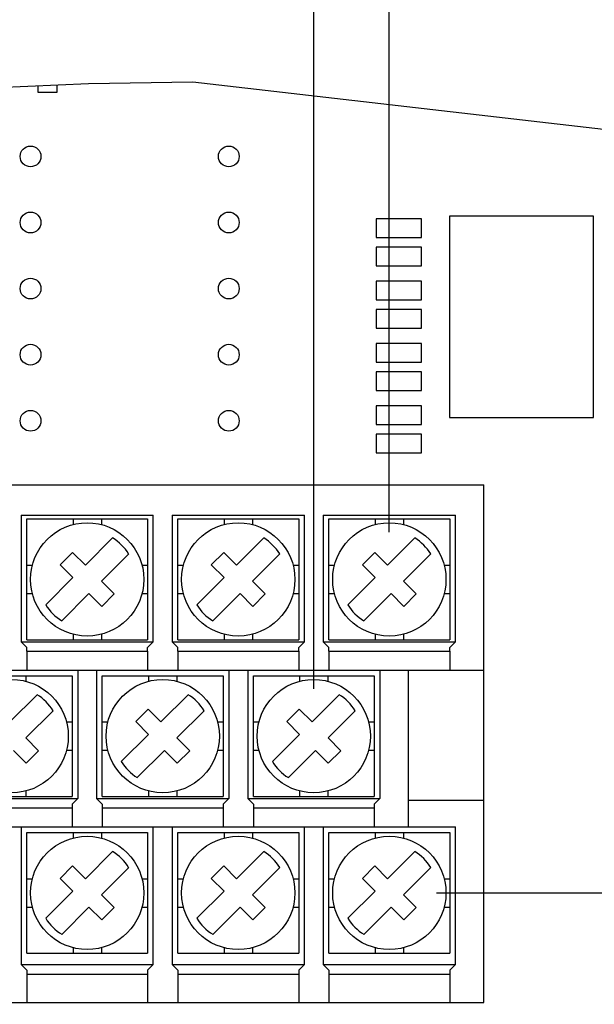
# Model space of a CAD drawing. Extents: x 28 to 410, y 33 to 287.
# Tile 28 of 41: x 280 to 292, y 171 to 192. Entities that reach past the tile are written whole.
import ezdxf

# ---------------------------------------------------------------- set-up
doc = ezdxf.new("R2010")
doc.units = 0
doc.header["$LTSCALE"] = 23.1
doc.layers.get('0').update_dxf_attribs({"linetype": 'CONTINUOUS'})
for name, color, linetype in [('ALL_AXIS', 7, 'CONTINUOUS'), ('ALL_DIM', 7, 'CONTINUOUS'), ('ALL_FEATURES', 7, 'CONTINUOUS')]:
    doc.layers.add(name, color=color, linetype=linetype)
doc.dimstyles.get("Standard").update_dxf_attribs({"dimtxt": 2.5, "dimasz": 2.5, "dimexe": 1.25, "dimexo": 0.625, "dimtad": 1, "dimcen": 2.5, "dimazin": 3, "dimtfac": 1, "dimtmove": 0, "dimatfit": 3})

# ---------------------------------------------------------------- blocks, each defined once
blk = doc.blocks.new('_OPEN')
at = {"color": 0, "linetype": 'BYBLOCK'}
for p, q in [((0, 0), (-1, 0.25)), ((-1, -0.25), (0, 0)), ((-1, 0), (0, 0))]:
    blk.add_line(p, q, dxfattribs=at)
blk = doc.blocks.new('*D36')
at = {"layer": 'ALL_DIM', "color": 2, "linetype": 'CONTINUOUS'}
for p, q in [((264.951, 181.069), (264.951, 214.915)), ((287.351, 181.069), (287.351, 214.915)), ((264.951, 213.915), (276.151, 213.915)), ((287.351, 213.915), (276.151, 213.915)), ((276.151, 213.915), (307.812, 213.915))]:
    blk.add_line(p, q, dxfattribs=at)
at = {"layer": 'ALL_DIM', "color": 2, "linetype": 'CONTINUOUS', "xscale": 2, "yscale": 2, "zscale": 2, "rotation": 180}
blk.add_blockref('_OPEN', (264.951, 213.915), dxfattribs=at)
at = {"layer": 'ALL_DIM', "color": 2, "linetype": 'CONTINUOUS', "xscale": 2, "yscale": 2, "zscale": 2}
blk.add_blockref('_OPEN', (287.351, 213.915), dxfattribs=at)
blk = doc.blocks.new('*D38')
at = {"layer": 'ALL_DIM', "color": 2, "linetype": 'CONTINUOUS'}
for p, q in [((266.551, 177.749), (266.551, 209.971)), ((285.751, 177.749), (285.751, 209.971)), ((266.551, 208.971), (276.151, 208.971)), ((285.751, 208.971), (276.151, 208.971)), ((276.151, 208.971), (309.889, 208.971))]:
    blk.add_line(p, q, dxfattribs=at)
at = {"layer": 'ALL_DIM', "color": 2, "linetype": 'CONTINUOUS', "xscale": 2, "yscale": 2, "zscale": 2, "rotation": 180}
blk.add_blockref('_OPEN', (266.551, 208.971), dxfattribs=at)
at = {"layer": 'ALL_DIM', "color": 2, "linetype": 'CONTINUOUS', "xscale": 2, "yscale": 2, "zscale": 2}
blk.add_blockref('_OPEN', (285.751, 208.971), dxfattribs=at)
blk = doc.blocks.new('*D39')
at = {"layer": 'ALL_DIM', "color": 2, "linetype": 'CONTINUOUS'}
for p, q in [((264.951, 181.069), (264.951, 204.624)), ((275.93, 190.369), (275.93, 204.624)), ((264.951, 203.624), (252.416, 203.624)), ((252.416, 203.624), (270.441, 203.624)), ((280.93, 203.624), (270.441, 203.624)), ((275.93, 203.624), (280.93, 203.624))]:
    blk.add_line(p, q, dxfattribs=at)
at = {"layer": 'ALL_DIM', "color": 2, "linetype": 'CONTINUOUS', "xscale": 2, "yscale": 2, "zscale": 2}
blk.add_blockref('_OPEN', (264.951, 203.624), dxfattribs=at)
at = {"layer": 'ALL_DIM', "color": 2, "linetype": 'CONTINUOUS', "xscale": 2, "yscale": 2, "zscale": 2, "rotation": 180}
blk.add_blockref('_OPEN', (275.93, 203.624), dxfattribs=at)
blk = doc.blocks.new('*D40')
at = {"layer": 'ALL_DIM', "color": 2, "linetype": 'CONTINUOUS'}
for p, q in [((264.951, 181.069), (264.951, 198.988)), ((294.151, 178.389), (294.151, 198.988)), ((279.551, 197.988), (257.33, 197.988)), ((264.951, 197.988), (279.551, 197.988)), ((294.151, 197.988), (279.551, 197.988))]:
    blk.add_line(p, q, dxfattribs=at)
at = {"layer": 'ALL_DIM', "color": 2, "linetype": 'CONTINUOUS', "xscale": 2, "yscale": 2, "zscale": 2, "rotation": 180}
blk.add_blockref('_OPEN', (264.951, 197.988), dxfattribs=at)
at = {"layer": 'ALL_DIM', "color": 2, "linetype": 'CONTINUOUS', "xscale": 2, "yscale": 2, "zscale": 2}
blk.add_blockref('_OPEN', (294.151, 197.988), dxfattribs=at)
blk = doc.blocks.new('*D41')
at = {"layer": 'ALL_DIM', "color": 2, "linetype": 'CONTINUOUS'}
for p, q in [((294.151, 178.389), (294.151, 198.988)), ((300.551, 178.389), (300.551, 198.988)), ((294.151, 197.988), (289.151, 197.988)), ((289.151, 197.988), (297.351, 197.988)), ((321.415, 197.988), (297.351, 197.988)), ((300.551, 197.988), (321.415, 197.988))]:
    blk.add_line(p, q, dxfattribs=at)
at = {"layer": 'ALL_DIM', "color": 2, "linetype": 'CONTINUOUS', "xscale": 2, "yscale": 2, "zscale": 2}
blk.add_blockref('_OPEN', (294.151, 197.988), dxfattribs=at)
at = {"layer": 'ALL_DIM', "color": 2, "linetype": 'CONTINUOUS', "xscale": 2, "yscale": 2, "zscale": 2, "rotation": 180}
blk.add_blockref('_OPEN', (300.551, 197.988), dxfattribs=at)
blk = doc.blocks.new('_DOTBLANK')
at = {"color": 0, "linetype": 'BYBLOCK'}
blk.add_line((-1, 0), (0, 0), dxfattribs=at)
blk.add_circle((0, 0), 0.25, dxfattribs=at)
blk = doc.blocks.new('*D42')
at = {"layer": 'ALL_DIM', "color": 2, "linetype": 'CONTINUOUS'}
for p, q in [((312.675, 174.069), (312.675, 179.069)), ((312.675, 179.069), (312.675, 173.749)), ((301.551, 174.069), (313.675, 174.069)), ((312.675, 161.375), (312.675, 173.749)), ((288.351, 173.429), (313.675, 173.429)), ((312.675, 173.429), (312.675, 161.375))]:
    blk.add_line(p, q, dxfattribs=at)
at = {"layer": 'ALL_DIM', "color": 2, "linetype": 'CONTINUOUS', "xscale": 2, "yscale": 2, "zscale": 2}
for name, p, rotation in [('_DOTBLANK', (312.675, 174.069), 270), ('_OPEN', (312.675, 173.429), 90)]:
    blk.add_blockref(name, p, dxfattribs=dict(at, rotation=rotation))

msp = doc.modelspace()

# ---------------------------------------------------------------- linework, layer by layer
at = {"color": 7, "linetype": 'CONTINUOUS'}
for p, q in [((278.805, 190.477), (280.977, 190.57)), ((279.908, 190.525), (279.908, 190.389)), ((280.314, 190.389), (280.314, 190.542)), ((280.977, 190.57), (283.192, 190.609)), ((283.192, 190.609), (292.075, 189.586)), ((279.908, 190.389), (280.314, 190.389)), ((287.071, 187.709), (287.071, 187.309)), ((288.031, 187.709), (287.071, 187.709)), ((288.031, 187.309), (288.031, 187.709)), ((288.627, 187.762), (288.627, 183.495)), ((291.675, 187.762), (288.627, 187.762)), ((291.675, 183.495), (291.675, 187.762)), ((287.071, 187.309), (288.031, 187.309)), ((287.071, 187.109), (287.071, 186.709)), ((288.031, 187.109), (287.071, 187.109)), ((288.031, 186.709), (288.031, 187.109)), ((287.071, 186.709), (288.031, 186.709)), ((287.071, 186.389), (287.071, 185.989)), ((288.031, 186.389), (287.071, 186.389)), ((288.031, 185.989), (288.031, 186.389)), ((287.071, 185.989), (288.031, 185.989)), ((287.071, 185.789), (287.071, 185.389)), ((288.031, 185.789), (287.071, 185.789)), ((288.031, 185.389), (288.031, 185.789)), ((287.071, 185.389), (288.031, 185.389)), ((287.071, 185.069), (287.071, 184.669)), ((288.031, 185.069), (287.071, 185.069)), ((288.031, 184.669), (288.031, 185.069)), ((287.071, 184.669), (288.031, 184.669)), ((287.071, 184.469), (287.071, 184.069)), ((288.031, 184.469), (287.071, 184.469)), ((288.031, 184.069), (288.031, 184.469)), ((287.071, 184.069), (288.031, 184.069)), ((287.071, 183.749), (287.071, 183.349)), ((288.031, 183.749), (287.071, 183.749)), ((288.031, 183.349), (288.031, 183.749)), ((287.071, 183.349), (288.031, 183.349)), ((288.627, 183.495), (291.675, 183.495)), ((287.071, 183.149), (287.071, 182.749)), ((288.031, 183.149), (287.071, 183.149)), ((288.031, 182.749), (288.031, 183.149)), ((287.071, 182.749), (288.031, 182.749))]:
    msp.add_line(p, q, dxfattribs=at)
at = {"layer": 'ALL_AXIS', "color": 7, "linetype": 'CONTINUOUS'}
for p, q in [((262.951, 182.069), (289.351, 182.069)), ((289.351, 171.109), (289.351, 182.069)), ((279.671, 178.549), (279.671, 178.149)), ((279.671, 178.549), (282.231, 178.549)), ((282.231, 178.549), (282.231, 178.149)), ((282.871, 178.549), (282.871, 178.149)), ((282.871, 178.549), (285.431, 178.549)), ((285.431, 178.549), (285.431, 178.149)), ((286.071, 178.549), (286.071, 178.149)), ((286.071, 178.549), (288.631, 178.549)), ((288.631, 178.549), (288.631, 178.149)), ((266.231, 178.149), (289.351, 178.149)), ((287.751, 178.149), (287.751, 174.829)), ((278.071, 175.229), (280.631, 175.229)), ((280.631, 175.229), (280.631, 174.829)), ((281.271, 175.229), (281.271, 174.829)), ((281.271, 175.229), (283.831, 175.229)), ((283.831, 175.229), (283.831, 174.829)), ((284.471, 175.229), (284.471, 174.829)), ((284.471, 175.229), (287.031, 175.229)), ((287.031, 175.229), (287.031, 174.829)), ((289.351, 175.389), (287.751, 175.389)), ((267.831, 174.829), (287.751, 174.829)), ((279.671, 171.709), (282.231, 171.709)), ((282.871, 171.709), (285.431, 171.709)), ((286.071, 171.709), (288.631, 171.709)), ((279.671, 171.509), (279.671, 171.109)), ((282.231, 171.509), (282.231, 171.109)), ((282.871, 171.509), (282.871, 171.109)), ((285.431, 171.509), (285.431, 171.109)), ((286.071, 171.509), (286.071, 171.109)), ((288.631, 171.509), (288.631, 171.109)), ((266.231, 171.109), (289.351, 171.109))]:
    msp.add_line(p, q, dxfattribs=at)
for centre in [(279.751, 189.029), (283.951, 189.029), (279.751, 187.629), (283.951, 187.629), (279.751, 186.229), (283.951, 186.229), (279.751, 184.829), (283.951, 184.829), (279.751, 183.429), (283.951, 183.429)]:
    msp.add_circle(centre, 0.22, dxfattribs=at)
at = {"layer": 'ALL_FEATURES', "color": 7, "linetype": 'CONTINUOUS'}
for p, q in [((279.551, 181.429), (279.551, 178.749)), ((279.551, 181.429), (282.351, 181.429)), ((279.671, 178.789), (279.671, 181.349)), ((279.671, 181.349), (282.231, 181.349)), ((280.651, 181.349), (280.651, 181.231)), ((281.251, 181.349), (281.251, 181.231)), ((282.231, 181.349), (282.231, 178.789)), ((282.351, 178.749), (282.351, 181.429)), ((282.751, 181.429), (282.751, 178.749)), ((282.751, 181.429), (285.551, 181.429)), ((282.871, 178.789), (282.871, 181.349)), ((282.871, 181.349), (285.431, 181.349)), ((283.851, 181.349), (283.851, 181.231)), ((284.451, 181.349), (284.451, 181.231)), ((285.431, 181.349), (285.431, 178.789)), ((285.551, 178.749), (285.551, 181.429)), ((285.951, 181.429), (285.951, 178.749)), ((285.951, 181.429), (288.751, 181.429)), ((286.071, 178.789), (286.071, 181.349)), ((286.071, 181.349), (288.631, 181.349)), ((287.051, 181.349), (287.051, 181.231)), ((287.651, 181.349), (287.651, 181.231)), ((288.631, 181.349), (288.631, 178.789)), ((288.751, 178.749), (288.751, 181.429)), ((280.914, 180.37), (281.49, 180.947)), ((284.114, 180.37), (284.69, 180.947)), ((287.314, 180.37), (287.89, 180.947)), ((280.38, 180.377), (280.643, 180.64)), ((280.643, 180.64), (280.914, 180.37)), ((283.58, 180.377), (283.843, 180.64)), ((283.843, 180.64), (284.114, 180.37)), ((286.78, 180.377), (287.043, 180.64)), ((287.043, 180.64), (287.314, 180.37)), ((281.83, 180.608), (281.253, 180.031)), ((285.03, 180.608), (284.453, 180.031)), ((288.23, 180.608), (287.653, 180.031)), ((279.671, 180.369), (279.789, 180.369)), ((280.38, 180.377), (280.65, 180.106)), ((282.113, 180.369), (282.231, 180.369)), ((282.871, 180.369), (282.989, 180.369)), ((283.58, 180.377), (283.85, 180.106)), ((285.313, 180.369), (285.431, 180.369)), ((286.071, 180.369), (286.189, 180.369)), ((286.78, 180.377), (287.05, 180.106)), ((288.513, 180.369), (288.631, 180.369)), ((280.073, 179.53), (280.65, 180.106)), ((281.253, 180.031), (281.523, 179.761)), ((283.273, 179.53), (283.85, 180.106)), ((284.453, 180.031), (284.723, 179.761)), ((286.473, 179.53), (287.05, 180.106)), ((287.653, 180.031), (287.923, 179.761)), ((279.671, 179.769), (279.789, 179.769)), ((280.412, 179.19), (280.989, 179.767)), ((281.259, 179.497), (280.989, 179.767)), ((281.523, 179.761), (281.259, 179.497)), ((282.113, 179.769), (282.231, 179.769)), ((282.871, 179.769), (282.989, 179.769)), ((283.612, 179.19), (284.189, 179.767)), ((284.459, 179.497), (284.189, 179.767)), ((284.723, 179.761), (284.459, 179.497)), ((285.313, 179.769), (285.431, 179.769)), ((286.071, 179.769), (286.189, 179.769)), ((286.812, 179.19), (287.389, 179.767)), ((287.659, 179.497), (287.389, 179.767)), ((287.923, 179.761), (287.659, 179.497)), ((288.513, 179.769), (288.631, 179.769)), ((279.551, 178.749), (282.351, 178.749)), ((279.671, 178.629), (279.551, 178.749)), ((279.671, 178.789), (282.231, 178.789)), ((280.651, 178.907), (280.651, 178.789)), ((281.251, 178.907), (281.251, 178.789)), ((282.351, 178.749), (282.231, 178.629)), ((282.751, 178.749), (285.551, 178.749)), ((282.871, 178.629), (282.751, 178.749)), ((282.871, 178.789), (285.431, 178.789)), ((283.851, 178.907), (283.851, 178.789)), ((284.451, 178.907), (284.451, 178.789)), ((285.551, 178.749), (285.431, 178.629)), ((285.951, 178.749), (288.751, 178.749)), ((286.071, 178.629), (285.951, 178.749)), ((286.071, 178.789), (288.631, 178.789)), ((287.051, 178.907), (287.051, 178.789)), ((287.651, 178.907), (287.651, 178.789)), ((288.751, 178.749), (288.631, 178.629)), ((279.671, 178.549), (279.671, 178.629)), ((282.231, 178.549), (282.231, 178.629)), ((282.871, 178.549), (282.871, 178.629)), ((285.431, 178.549), (285.431, 178.629)), ((286.071, 178.549), (286.071, 178.629)), ((288.631, 178.549), (288.631, 178.629)), ((280.751, 178.149), (280.751, 175.429)), ((281.151, 178.149), (281.151, 175.429)), ((283.951, 178.149), (283.951, 175.429)), ((284.351, 178.149), (284.351, 175.429)), ((287.151, 178.149), (287.151, 175.429)), ((278.071, 178.029), (280.631, 178.029)), ((279.651, 178.029), (279.651, 177.911)), ((280.631, 178.029), (280.631, 175.469)), ((281.271, 175.469), (281.271, 178.029)), ((281.271, 178.029), (283.831, 178.029)), ((282.251, 178.029), (282.251, 177.911)), ((282.851, 178.029), (282.851, 177.911)), ((283.831, 178.029), (283.831, 175.469)), ((284.471, 175.469), (284.471, 178.029)), ((284.471, 178.029), (287.031, 178.029)), ((285.451, 178.029), (285.451, 177.911)), ((286.051, 178.029), (286.051, 177.911)), ((287.031, 178.029), (287.031, 175.469)), ((279.314, 177.05), (279.89, 177.627)), ((282.514, 177.05), (283.09, 177.627)), ((285.714, 177.05), (286.29, 177.627)), ((280.23, 177.288), (279.653, 176.711)), ((281.98, 177.057), (282.243, 177.32)), ((282.243, 177.32), (282.514, 177.05)), ((283.43, 177.288), (282.853, 176.711)), ((285.18, 177.057), (285.443, 177.32)), ((285.443, 177.32), (285.714, 177.05)), ((286.63, 177.288), (286.053, 176.711)), ((280.513, 177.049), (280.631, 177.049)), ((281.271, 177.049), (281.389, 177.049)), ((281.98, 177.057), (282.25, 176.786)), ((283.713, 177.049), (283.831, 177.049)), ((284.471, 177.049), (284.589, 177.049)), ((285.18, 177.057), (285.45, 176.786)), ((286.913, 177.049), (287.031, 177.049)), ((279.653, 176.711), (279.923, 176.441)), ((281.673, 176.21), (282.25, 176.786)), ((282.853, 176.711), (283.123, 176.441)), ((284.873, 176.21), (285.45, 176.786)), ((286.053, 176.711), (286.323, 176.441)), ((279.659, 176.177), (279.389, 176.447)), ((280.513, 176.449), (280.631, 176.449)), ((281.271, 176.449), (281.389, 176.449)), ((282.012, 175.87), (282.589, 176.447)), ((282.859, 176.177), (282.589, 176.447)), ((283.713, 176.449), (283.831, 176.449)), ((284.471, 176.449), (284.589, 176.449)), ((285.212, 175.87), (285.789, 176.447)), ((286.059, 176.177), (285.789, 176.447)), ((286.913, 176.449), (287.031, 176.449)), ((279.923, 176.441), (279.659, 176.177)), ((283.123, 176.441), (282.859, 176.177)), ((286.323, 176.441), (286.059, 176.177)), ((277.951, 175.429), (280.751, 175.429)), ((278.071, 175.469), (280.631, 175.469)), ((279.651, 175.587), (279.651, 175.469)), ((280.751, 175.429), (280.631, 175.309)), ((281.151, 175.429), (283.951, 175.429)), ((281.271, 175.309), (281.151, 175.429)), ((281.271, 175.469), (283.831, 175.469)), ((282.251, 175.587), (282.251, 175.469)), ((282.851, 175.587), (282.851, 175.469)), ((283.951, 175.429), (283.831, 175.309)), ((284.351, 175.429), (287.151, 175.429)), ((284.471, 175.309), (284.351, 175.429)), ((284.471, 175.469), (287.031, 175.469)), ((285.451, 175.587), (285.451, 175.469)), ((286.051, 175.587), (286.051, 175.469)), ((287.151, 175.429), (287.031, 175.309)), ((280.631, 175.309), (280.631, 175.229)), ((281.271, 175.309), (281.271, 175.229)), ((283.831, 175.309), (283.831, 175.229)), ((284.471, 175.309), (284.471, 175.229)), ((287.031, 175.309), (287.031, 175.229)), ((279.551, 174.829), (279.551, 171.909)), ((282.351, 171.909), (282.351, 174.829)), ((282.751, 174.829), (282.751, 171.909)), ((285.551, 171.909), (285.551, 174.829)), ((285.951, 174.829), (285.951, 171.909)), ((287.751, 174.829), (288.751, 174.829)), ((288.751, 171.909), (288.751, 174.829)), ((279.671, 172.149), (279.671, 174.709)), ((279.671, 174.709), (282.231, 174.709)), ((280.651, 174.709), (280.651, 174.591)), ((281.251, 174.709), (281.251, 174.591)), ((282.231, 174.709), (282.231, 172.149)), ((282.871, 172.149), (282.871, 174.709)), ((282.871, 174.709), (285.431, 174.709)), ((283.851, 174.709), (283.851, 174.591)), ((284.451, 174.709), (284.451, 174.591)), ((285.431, 174.709), (285.431, 172.149)), ((286.071, 172.149), (286.071, 174.709)), ((286.071, 174.709), (288.631, 174.709)), ((287.051, 174.709), (287.051, 174.591)), ((287.651, 174.709), (287.651, 174.591)), ((288.631, 174.709), (288.631, 172.149)), ((280.914, 173.73), (281.49, 174.307)), ((284.114, 173.73), (284.69, 174.307)), ((287.314, 173.73), (287.89, 174.307)), ((280.38, 173.737), (280.643, 174)), ((280.643, 174), (280.914, 173.73)), ((281.83, 173.968), (281.253, 173.391)), ((283.58, 173.737), (283.843, 174)), ((283.843, 174), (284.114, 173.73)), ((285.03, 173.968), (284.453, 173.391)), ((286.78, 173.737), (287.043, 174)), ((287.043, 174), (287.314, 173.73)), ((288.23, 173.968), (287.653, 173.391)), ((280.38, 173.737), (280.65, 173.466)), ((283.58, 173.737), (283.85, 173.466)), ((286.78, 173.737), (287.05, 173.466)), ((279.671, 173.729), (279.789, 173.729)), ((282.113, 173.729), (282.231, 173.729)), ((282.871, 173.729), (282.989, 173.729)), ((285.313, 173.729), (285.431, 173.729)), ((286.071, 173.729), (286.189, 173.729)), ((288.513, 173.729), (288.631, 173.729)), ((280.073, 172.89), (280.65, 173.466)), ((281.253, 173.391), (281.523, 173.121)), ((283.273, 172.89), (283.85, 173.466)), ((284.453, 173.391), (284.723, 173.121)), ((286.473, 172.89), (287.05, 173.466)), ((287.653, 173.391), (287.923, 173.121)), ((279.671, 173.129), (279.789, 173.129)), ((280.412, 172.55), (280.989, 173.127)), ((281.259, 172.857), (280.989, 173.127)), ((281.523, 173.121), (281.259, 172.857)), ((282.113, 173.129), (282.231, 173.129)), ((282.871, 173.129), (282.989, 173.129)), ((283.612, 172.55), (284.189, 173.127)), ((284.459, 172.857), (284.189, 173.127)), ((284.723, 173.121), (284.459, 172.857)), ((285.313, 173.129), (285.431, 173.129)), ((286.071, 173.129), (286.189, 173.129)), ((286.812, 172.55), (287.389, 173.127)), ((287.659, 172.857), (287.389, 173.127)), ((287.923, 173.121), (287.659, 172.857)), ((288.513, 173.129), (288.631, 173.129)), ((279.671, 172.149), (282.231, 172.149)), ((280.651, 172.267), (280.651, 172.149)), ((281.251, 172.267), (281.251, 172.149)), ((282.871, 172.149), (285.431, 172.149)), ((283.851, 172.267), (283.851, 172.149)), ((284.451, 172.267), (284.451, 172.149)), ((286.071, 172.149), (288.631, 172.149)), ((287.051, 172.267), (287.051, 172.149)), ((287.651, 172.267), (287.651, 172.149)), ((279.551, 171.909), (282.351, 171.909)), ((279.671, 171.789), (279.551, 171.909)), ((282.351, 171.909), (282.231, 171.789)), ((282.751, 171.909), (285.551, 171.909)), ((282.871, 171.789), (282.751, 171.909)), ((285.551, 171.909), (285.431, 171.789)), ((285.951, 171.909), (288.751, 171.909)), ((286.071, 171.789), (285.951, 171.909)), ((288.751, 171.909), (288.631, 171.789)), ((279.671, 171.789), (279.671, 171.509)), ((282.231, 171.789), (282.231, 171.509)), ((282.871, 171.789), (282.871, 171.509)), ((285.431, 171.789), (285.431, 171.509)), ((286.071, 171.789), (286.071, 171.509)), ((288.631, 171.789), (288.631, 171.509))]:
    msp.add_line(p, q, dxfattribs=at)
for centre in [(280.951, 180.069), (284.151, 180.069), (287.351, 180.069), (279.351, 176.749), (282.551, 176.749), (285.751, 176.749), (280.951, 173.429), (284.151, 173.429), (287.351, 173.429)]:
    msp.add_circle(centre, 1.2, dxfattribs=at)
for centre, start, end in [((280.951, 180.069), 31.531, 58.469), ((284.151, 180.069), 31.531, 58.469), ((287.351, 180.069), 31.531, 58.469), ((280.951, 180.069), 211.531, 238.469), ((284.151, 180.069), 211.531, 238.469), ((287.351, 180.069), 211.531, 238.469), ((279.351, 176.749), 31.531, 58.469), ((282.551, 176.749), 31.531, 58.469), ((285.751, 176.749), 31.531, 58.469), ((282.551, 176.749), 211.531, 238.469), ((285.751, 176.749), 211.531, 238.469), ((280.951, 173.429), 31.531, 58.469), ((284.151, 173.429), 31.531, 58.469), ((287.351, 173.429), 31.531, 58.469), ((280.951, 173.429), 211.531, 238.469), ((284.151, 173.429), 211.531, 238.469), ((287.351, 173.429), 211.531, 238.469)]:
    msp.add_arc(centre, 1.03, start, end, dxfattribs=at)

# ---------------------------------------------------------------- dimensions: what is measured, and where the dimension line sits
at = {"layer": 'ALL_DIM', "color": 2, "linetype": 'CONTINUOUS'}
for base, p1, p2, picture, middle in [((287.351, 213.915), (264.951, 181.069), (287.351, 181.069), '*D36', (288.548, 214.715)), ((285.751, 208.971), (266.551, 177.749), (285.751, 177.749), '*D38', (290.625, 209.771)), ((275.93, 203.624), (264.951, 181.069), (275.93, 190.369), '*D39', (252.416, 204.424)), ((294.151, 197.988), (264.951, 181.069), (294.151, 178.389), '*D40', (257.33, 198.788)), ((300.551, 197.988), (294.151, 178.389), (300.551, 178.389), '*D41', (302.151, 198.788))]:
    dim = msp.add_linear_dim(base=base, p1=p1, p2=p2, dimstyle='Standard', dxfattribs=at)
    dim.commit()
    dim.dimension.update_dxf_attribs({"geometry": picture, "text_midpoint": middle, "dimtype": 128})
dim = msp.add_linear_dim(base=(312.675, 174.069), p1=(288.351, 173.429), p2=(301.551, 174.069), angle=90, dimstyle='Standard', override={"dimblk2": 'DOTBLANK', "dimsah": 1}, dxfattribs=at)
dim.commit()
dim.dimension.update_dxf_attribs({"geometry": '*D42', "text_midpoint": (311.875, 161.375), "dimtype": 128})

doc.saveas('drawing.dxf')
